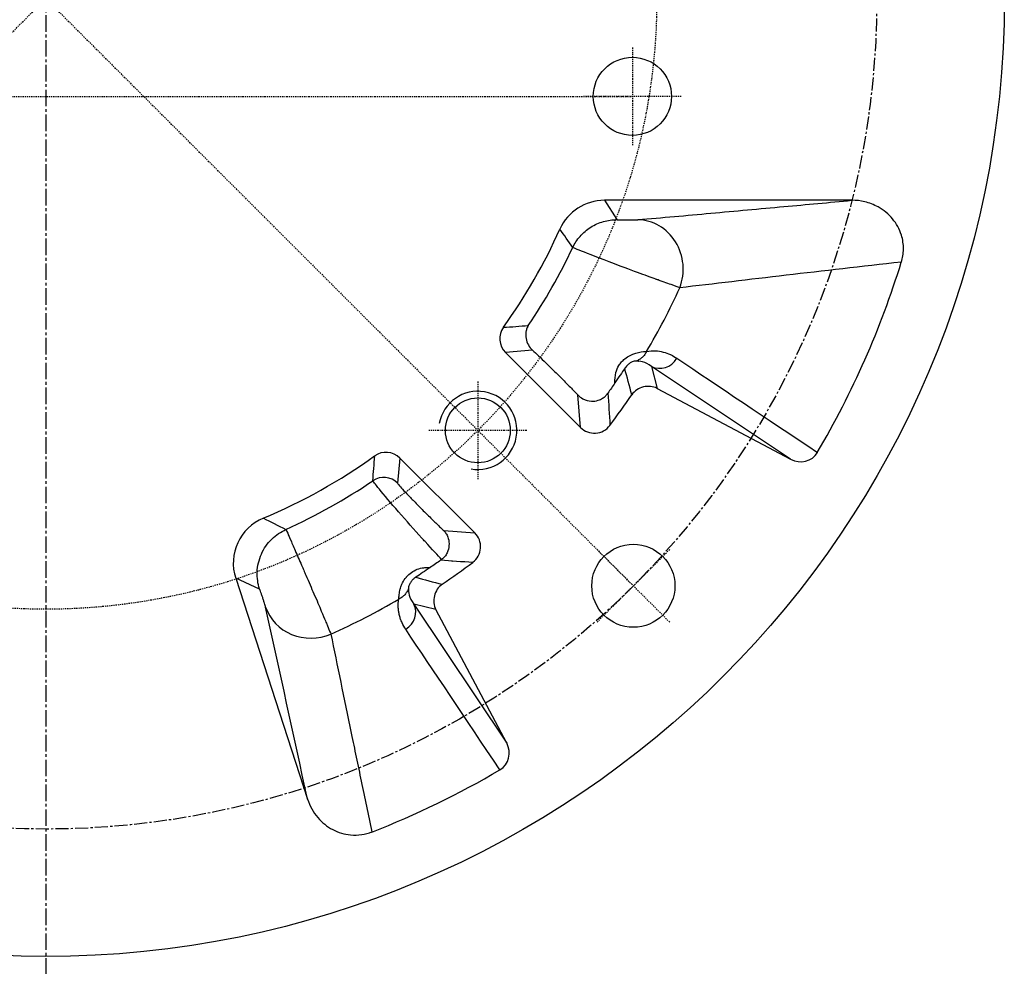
# Model space of a CAD drawing. Header units: millimetres. Extents: x 0 to 4378, y 0 to 2376.
# Tile 6 of 229: x 813 to 914, y 109 to 206. Entities that reach past the tile are written whole.
import ezdxf

# ---------------------------------------------------------------- set-up
doc = ezdxf.new("R2010")
doc.units = ezdxf.units.MM
doc.header["$LTSCALE"] = 0.2
doc.linetypes.add('CENTER2', pattern=[1.125, 0.75, -0.125, 0.125, -0.125])
doc.layers.add('02_Center Line', color=1, linetype='CENTER2')
doc.layers.add('05_Section Line', color=3, linetype='Continuous')

# ---------------------------------------------------------------- blocks, each defined once
blk = doc.blocks.new('A$C0ad0ff27')
for p, q in [((82.46, -20.64), (57.15, -20.64)), ((57.15, -20.64), (58.42, -22.62)), ((57.25, -26.8), (57.25, -26.8)), ((60.72, -28.1), (60.72, -28.1)), ((61.14, -28.26), (61.14, -28.26)), ((49.77, -35.97), (47.02, -36.21)), ((47.02, -36.21), (54.69, -43.88)), ((61.97, -37.64), (62.54, -39.89)), ((76.19, -47.15), (61.97, -37.64)), ((62.54, -39.89), (76.19, -47.15)), ((54.69, -43.88), (54.43, -40.56)), ((36.21, -47.02), (35.99, -49.59)), ((43.88, -54.69), (36.21, -47.02)), ((40.7, -54.44), (43.88, -54.69)), ((19.42, -59.33), (26.77, -81.93)), ((21.86, -60.43), (19.42, -59.33)), ((27.41, -60.89), (27.41, -60.89)), ((27.94, -62.12), (27.94, -62.12)), ((37.64, -61.97), (47.15, -76.19)), ((39.89, -62.54), (37.64, -61.97)), ((47.15, -76.19), (39.89, -62.54))]:
    blk.add_line(p, q)
for centre, radius in [((0, 0), 98.05), ((60, -10), 4), ((44.19, -44.19), 3.32), ((60.1, -60.1), 4.25)]:
    blk.add_circle(centre, radius)
for centre, radius, start, end in [((69.55, -18.63), 9.55, 204.8383, 204.8384), ((69.55, -18.63), 8.85, 208.167, 208.1675), ((0, 0), 57.64, 324.2994, 335.8395), ((0, 0), 60.53, 337.3377933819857, 337.3378037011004), ((69.55, -18.63), 8.03, 217.6402, 217.6441), ((0, 0), 59.62, 325.8685, 334.6981), ((57.16, -33), 6.03, 84.1169, 84.1203), ((0, 0), 71, 336.6459, 336.6461), ((0, 0), 71.1, 336.3783914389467, 336.3784250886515), ((0, 0), 71, 335.4546, 335.4547), ((0, 0), 71.1, 335.4623707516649, 335.4624184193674), ((0, 0), 71, 328.4819, 328.518), ((0, 0), 71.1, 328.5271, 328.5619), ((0, 0), 73.5, 330.3048745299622, 330.304887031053), ((0, 0), 73.5, 329.0222, 329.0228), ((0, 0), 76, 330.21002094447, 330.2100472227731), ((0, 0), 71, 324.1796, 324.1908), ((0, 0), 71.1, 324.0826, 324.0943), ((0, 0), 57.64, 292.7025, 305.6968), ((0, 0), 60.53, 291.6856862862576, 291.6857432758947), ((0, 0), 60.83, 291.3507720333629, 291.3508122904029), ((0, 0), 61.53, 290.7574, 290.7575), ((0, 0), 71, 305.809, 305.8192), ((0, 0), 71.1, 305.9055, 305.9163), ((0, 0), 71, 301.4813, 301.5174), ((0, 0), 71.1, 301.4375, 301.4723), ((18.63, -69.55), 8.03, 60.6504, 60.6506), ((0, 0), 73.5, 300.9764, 300.9769), ((0, 0), 71, 292.8136, 292.8137), ((0, 0), 71.1, 293.0874, 293.0875), ((0, 0), 76, 299.7899582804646, 299.789990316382)]:
    blk.add_arc(centre, radius, start, end)
for centre, major_axis, ratio, start_param, end_param in [((57.15, -25.64), (2.7, -4.21), 0.999141, 2.572262, 3.720604), ((60.56, -27.63), (-0.44, 4.98), 0.928726, 4.228108, 6.188957), ((-0.31, 0.14), (-84.13, 37.01), 0.999999, 3.024461, 3.256626), ((-0.23, 0.1), (-28.8, -65.48), 0.999999, 1.454254, 1.557248), ((48.43, -34.8), (-1.99, -0.18), 0.998964, 5.572987, 6.979809), ((62.9, -35.88), (-1.11, -1.66), 0.94444, 0.106225, 1.637743), ((56.1, -42.47), (0.16, -2), 0.998561, 5.421064, 7.128529), ((34.8, -48.43), (-0.18, -1.99), 0.998964, 2.444615, 3.851859), ((77.11, -45.37), (-1.76, 1.18), 0.94444, 1.677227, 3.195715), ((7.27, -12.99), (45.1, 25.23), 0.865616, 4.613592, 4.811186), ((34.57, -51), (1.99, -0.18), 0.998964, 0.874765, 2.253544), ((24.18, -57.79), (4.56, -2.06), 0.998889, 2.390808, 3.878568), ((42.47, -56.1), (2, -0.15), 0.998561, 5.437404, 7.145172), ((39.93, -56.83), (-1.01, -0.71), 0.64536, 1.569511, 1.670831), ((27.23, -60.74), (-4.88, -1.07), 0.942433, 0.104556, 1.765042), ((35.88, -62.9), (1.66, 1.11), 0.94444, 4.645227, 6.176977), ((45.37, -77.11), (-1.18, 1.76), 0.94444, 3.087467, 4.605958), ((-0.07, 0.14), (-40.07, 82.53), 1, 3.062417, 3.221386)]:
    blk.add_ellipse(centre, major_axis=major_axis, ratio=ratio, start_param=start_param, end_param=end_param)
for points, knots in [([(60.56, -22.63), (63.05, -22.41), (65.54, -22.19), (68.03, -21.96), (70.52, -21.74), (73.01, -21.51), (75.51, -21.28), (77.82, -21.07), (80.13, -20.86), (82.46, -20.64)], [0, 0, 0, 0, 0.3333333, 0.3333333, 0.3333333, 0.6666667, 0.6666667, 0.6666667, 0.9751654, 0.9751654, 0.9751654, 0.9751654]), ([(87.52, -26.97), (87.65, -26.54), (87.72, -26.1), (87.74, -25.16), (87.67, -24.67), (87.33, -23.59), (87.02, -23.03), (86.21, -22.04), (85.7, -21.63), (84.71, -21.09), (84.25, -20.91), (83.35, -20.69), (82.9, -20.64), (82.46, -20.64)], [0.0002483, 0.0002483, 0.0002483, 0.0002483, 0.1351173, 0.1351173, 0.2830848, 0.2830848, 0.4736705, 0.4736705, 0.6673573, 0.6673573, 0.8123988, 0.8123988, 0.946239, 0.946239, 0.946239, 0.946239]), ([(53.9, -25.48), (54, -25.28), (54.11, -25.08), (54.23, -24.89), (54.36, -24.69), (54.5, -24.5), (54.66, -24.33), (54.81, -24.15), (54.98, -23.98), (55.16, -23.83), (55.35, -23.67), (55.54, -23.52), (55.74, -23.4), (55.95, -23.27), (56.16, -23.15), (56.38, -23.05), (56.6, -22.96), (56.82, -22.88), (57.05, -22.81), (57.28, -22.75), (57.51, -22.7), (57.74, -22.67), (57.96, -22.64), (58.19, -22.62), (58.42, -22.62)], [0, 0, 0, 0, 0.120637, 0.120637, 0.120637, 0.244941, 0.244941, 0.244941, 0.37191, 0.37191, 0.37191, 0.500284, 0.500284, 0.500284, 0.628658, 0.628658, 0.628658, 0.755628, 0.755628, 0.755628, 0.879935, 0.879935, 0.879935, 1, 1, 1, 1]), ([(58.42, -22.62), (58.42, -22.62), (58.45, -22.63), (58.5, -22.63), (58.55, -22.64), (58.62, -22.64), (58.71, -22.64), (58.8, -22.64), (58.9, -22.65), (59.01, -22.65), (59.07, -22.65), (59.12, -22.65), (59.18, -22.65), (59.24, -22.65), (59.3, -22.65), (59.36, -22.65), (59.42, -22.65), (59.48, -22.65), (59.54, -22.65), (59.6, -22.65), (59.67, -22.65), (59.73, -22.65), (59.79, -22.65), (59.85, -22.65), (59.9, -22.65), (59.96, -22.65), (60.02, -22.65), (60.07, -22.65), (60.12, -22.65), (60.18, -22.65), (60.22, -22.64), (60.27, -22.64), (60.32, -22.64), (60.36, -22.64), (60.44, -22.64), (60.51, -22.63), (60.56, -22.63)], [0, 0, 0, 0, 0.125, 0.125, 0.125, 0.25, 0.25, 0.25, 0.375, 0.375, 0.375, 0.4375, 0.4375, 0.4375, 0.5, 0.5, 0.5, 0.5625, 0.5625, 0.5625, 0.625, 0.625, 0.625, 0.6875, 0.6875, 0.6875, 0.75, 0.75, 0.75, 0.8125, 0.8125, 0.8125, 0.875, 0.875, 0.875, 1, 1, 1, 1]), ([(64.85, -29.59), (64.66, -29.52), (64.36, -29.42), (63.75, -29.2), (63.51, -29.12), (63.12, -28.98), (62.99, -28.93), (62.77, -28.85), (62.66, -28.81), (62.55, -28.77), (62.47, -28.74), (62.4, -28.72), (62.25, -28.66), (61.9, -28.54), (61, -28.21), (60.64, -28.08), (60.01, -27.84), (59.78, -27.75), (59.41, -27.62), (59.29, -27.57), (59.03, -27.47), (58.86, -27.41), (57.19, -26.78), (55.9, -26.27), (54.28, -25.64), (53.93, -25.5), (53.9, -25.48)], [0.0002858, 0.0002858, 0.0002858, 0.0002858, 0.125, 0.125, 0.1875, 0.1875, 0.21875, 0.21875, 0.234375, 0.2421875, 0.2421875, 0.25, 0.25, 0.375, 0.375, 0.4375, 0.4375, 0.46875, 0.46875, 0.484375, 0.484375, 0.5, 0.5, 0.75, 0.75, 0.9999884, 0.9999884, 0.9999884, 0.9999884]), ([(49.35, -33.45), (49.27, -33.59), (49.22, -33.72), (49.18, -33.83), (49.16, -33.89), (49.15, -33.94), (49.14, -33.99), (49.13, -34.04), (49.12, -34.06), (49.11, -34.12), (49.08, -34.36), (49.08, -34.57), (49.13, -34.8), (49.21, -35.26), (49.45, -35.67), (49.77, -35.97)], [0.0003734, 0.0003734, 0.0003734, 0.0003734, 0.125, 0.125, 0.125, 0.1875, 0.1875, 0.1875, 0.25, 0.25, 0.25, 0.5, 0.5, 0.5, 1, 1, 1, 1]), ([(49.77, -35.97), (49.96, -36.14), (50.18, -36.35), (50.65, -36.8), (50.91, -37.05), (51.41, -37.53), (51.69, -37.81), (52.26, -38.37), (52.55, -38.66), (53.08, -39.2), (53.37, -39.49), (53.93, -40.05), (54.19, -40.32), (54.43, -40.56)], [2.2375082, 2.2375082, 2.2375082, 2.2375082, 2.3426628, 2.3426628, 2.4545469, 2.4545469, 2.5672986, 2.5672986, 2.6800502, 2.6800502, 2.7927577, 2.7927577, 2.901042, 2.901042, 2.901042, 2.901042]), ([(58.22, -39.32), (58.2, -38.97), (58.23, -38.62), (58.32, -38.28), (58.39, -38.02), (58.49, -37.78), (58.62, -37.55), (58.7, -37.42), (58.79, -37.3), (58.89, -37.19), (58.99, -37.07), (59.1, -36.97), (59.22, -36.87), (59.91, -36.3), (60.82, -36.13), (61.36, -36.12), (61.39, -36.12), (61.42, -36.12), (61.45, -36.12)], [0.0002444, 0.0002444, 0.0002444, 0.0002444, 0.1912767, 0.1912767, 0.1912767, 0.3368107, 0.3368107, 0.3368107, 0.4184053, 0.4184053, 0.4184053, 0.5, 0.5, 0.5, 0.9718063, 0.9718063, 0.9718063, 1, 1, 1, 1]), ([(61.45, -36.12), (61.4, -36.23), (61.28, -36.45), (61.02, -36.73), (60.71, -36.95), (60.49, -37.05), (60.38, -37.1)], [0, 0, 0, 0, 0.241528, 0.494352, 0.747176, 1, 1, 1, 1]), ([(61.45, -36.12), (61.76, -36.06), (62.06, -36.04), (62.36, -36.05), (62.63, -36.06), (62.89, -36.1), (63.16, -36.17), (63.4, -36.23), (63.65, -36.32), (63.89, -36.43), (63.91, -36.44), (63.93, -36.45), (63.96, -36.46), (64.16, -36.56), (64.35, -36.68), (64.55, -36.81)], [0, 0, 0, 0, 0.2823345, 0.2823345, 0.2823345, 0.5398386, 0.5398386, 0.5398386, 0.7778637, 0.7778637, 0.7778637, 0.8020506, 0.8020506, 0.8020506, 1, 1, 1, 1]), ([(60.38, -37.1), (60.33, -37.09), (60.27, -37.1), (60.2, -37.11), (60.13, -37.13), (60.06, -37.16), (59.97, -37.19), (59.93, -37.21), (59.89, -37.23), (59.85, -37.25), (59.81, -37.28), (59.76, -37.3), (59.72, -37.33), (59.64, -37.39), (59.55, -37.46), (59.47, -37.54), (59.42, -37.59), (59.37, -37.65), (59.32, -37.71), (59.3, -37.74), (59.28, -37.77), (59.26, -37.8), (59.24, -37.82), (59.23, -37.83), (59.22, -37.85)], [0, 0, 0, 0, 0.19239, 0.19239, 0.19239, 0.396936, 0.396936, 0.396936, 0.500213, 0.500213, 0.500213, 0.601958, 0.601958, 0.601958, 0.795538, 0.795538, 0.795538, 0.916241, 0.916241, 0.916241, 0.970852, 0.970852, 0.970852, 1, 1, 1, 1]), ([(58.22, -39.32), (58.1, -39.5), (57.98, -39.68), (57.73, -40.04), (57.61, -40.21), (57.49, -40.39)], [0.0000966, 0.0000966, 0.0000966, 0.0000966, 0.0651628, 0.0651628, 0.1302101, 0.1302101, 0.1302101, 0.1302101]), ([(62.54, -39.89), (62.32, -39.78), (62.09, -39.72), (61.61, -39.67), (61.36, -39.69), (60.89, -39.81), (60.66, -39.91), (60.26, -40.17), (60.08, -40.34), (59.94, -40.54)], [0.0000013, 0.0000013, 0.0000013, 0.0000013, 0.0723865, 0.0723865, 0.1451199, 0.1451199, 0.2178549, 0.2178549, 0.2902458, 0.2902458, 0.2902458, 0.2902458]), ([(54.43, -40.56), (54.58, -40.72), (54.76, -40.85), (55.22, -41.1), (55.52, -41.18), (56.04, -41.21), (56.28, -41.18), (56.66, -41.06), (56.81, -40.99), (57.05, -40.84), (57.15, -40.77), (57.24, -40.68), (57.28, -40.64), (57.32, -40.6), (57.38, -40.52), (57.41, -40.49), (57.44, -40.45), (57.46, -40.43), (57.47, -40.41), (57.48, -40.4), (57.49, -40.39)], [-0.3512087, -0.3512087, -0.3512087, -0.3512087, -0.2802907, -0.2802907, -0.1759559, -0.1759559, -0.0933572, -0.0933572, -0.0381802, -0.0381802, 0, 0, 0, 0.0181659, 0.0181659, 0.0298313, 0.0298313, 0.0354759, 0.0354759, 0.0386668, 0.0386668, 0.0386668, 0.0386668]), ([(40.49, -57.41), (40.11, -57.01), (39.55, -56.41), (38.79, -55.58), (38.68, -55.46), (38.55, -55.31), (38.46, -55.21), (37.7, -54.37), (36.88, -53.43), (36.08, -52.53), (35.29, -51.64), (34.58, -50.78), (34.12, -50.22), (33.66, -49.65), (33.46, -49.39), (33.45, -49.35)], [0.0000336, 0.0000336, 0.0000336, 0.0000336, 0.21875, 0.21875, 0.21875, 0.25, 0.25, 0.25, 0.5, 0.5, 0.5, 0.7477069, 0.7477069, 0.7477069, 0.9990963, 0.9990963, 0.9990963, 0.9990963]), ([(35.99, -49.59), (35.98, -49.61), (36.03, -49.67), (36.12, -49.78), (36.21, -49.89), (36.34, -50.04), (36.5, -50.22), (36.67, -50.4), (36.88, -50.62), (37.11, -50.87), (37.34, -51.11), (37.6, -51.38), (37.87, -51.66), (38.14, -51.93), (38.43, -52.23), (38.72, -52.52), (38.87, -52.66), (39.01, -52.81), (39.16, -52.95), (39.3, -53.09), (39.44, -53.23), (39.58, -53.37), (39.86, -53.64), (40.13, -53.9), (40.38, -54.14), (40.49, -54.25), (40.6, -54.35), (40.7, -54.44)], [0, 0, 0, 0, 0.134299, 0.134299, 0.134299, 0.268599, 0.268599, 0.268599, 0.402898, 0.402898, 0.402898, 0.537196, 0.537196, 0.537196, 0.671495, 0.671495, 0.671495, 0.738644, 0.738644, 0.738644, 0.805793, 0.805793, 0.805793, 0.940092, 0.940092, 0.940092, 1, 1, 1, 1]), ([(21.86, -60.43), (21.77, -60.15), (21.71, -59.87), (21.67, -59.59), (21.63, -59.29), (21.61, -58.99), (21.62, -58.69), (21.63, -58.38), (21.68, -58.07), (21.75, -57.76), (21.82, -57.46), (21.92, -57.15), (22.05, -56.86), (22.17, -56.57), (22.33, -56.29), (22.51, -56.03), (22.69, -55.78), (22.89, -55.54), (23.11, -55.32), (23.33, -55.11), (23.56, -54.92), (23.81, -54.75), (24.05, -54.59), (24.3, -54.45), (24.56, -54.33)], [0, 0, 0, 0, 0.1175271, 0.1175271, 0.1175271, 0.2411463, 0.2411463, 0.2411463, 0.3693525, 0.3693525, 0.3693525, 0.5, 0.5, 0.5, 0.6304343, 0.6304343, 0.6304343, 0.7586412, 0.7586412, 0.7586412, 0.8822597, 0.8822597, 0.8822597, 0.9999197, 0.9999197, 0.9999197, 0.9999197]), ([(24.56, -54.33), (24.57, -54.35), (24.62, -54.46), (24.74, -54.72), (24.82, -54.91), (24.93, -55.16), (25.08, -55.5), (25.11, -55.57), (25.14, -55.65), (25.18, -55.72), (25.34, -56.09), (25.53, -56.54), (25.75, -57.04), (25.78, -57.1), (25.8, -57.16), (25.83, -57.22), (25.94, -57.47), (26.05, -57.73), (26.17, -58), (26.24, -58.16), (26.31, -58.33), (26.39, -58.5), (26.42, -58.59), (26.46, -58.67), (26.5, -58.76), (26.53, -58.84), (26.55, -58.88), (26.61, -59.01), (26.89, -59.68), (27.17, -60.33), (27.42, -60.91), (27.57, -61.26), (27.71, -61.58), (27.84, -61.88), (27.96, -62.17), (28.08, -62.44), (28.18, -62.68), (28.35, -63.09), (28.49, -63.43), (28.61, -63.7), (28.67, -63.86), (28.73, -63.99), (28.78, -64.11), (29.01, -64.67), (29.1, -64.9), (29.16, -65.05)], [0.0000008, 0.0000008, 0.0000008, 0.0000008, 0.1460642, 0.1460642, 0.1460642, 0.25, 0.25, 0.25, 0.2716176, 0.2716176, 0.2716176, 0.375, 0.375, 0.375, 0.3869273, 0.3869273, 0.3869273, 0.4375, 0.4375, 0.4375, 0.46875, 0.46875, 0.46875, 0.484375, 0.484375, 0.484375, 0.5, 0.5, 0.5, 0.5782908, 0.5782908, 0.5782908, 0.625, 0.625, 0.625, 0.6710357, 0.6710357, 0.6710357, 0.75, 0.75, 0.75, 0.7944829, 0.7944829, 0.7944829, 0.9996823, 0.9996823, 0.9996823, 0.9996823]), ([(40.7, -54.44), (40.71, -54.46), (40.73, -54.47), (40.83, -54.59), (40.92, -54.7), (41.06, -54.96), (41.12, -55.1), (41.24, -55.48), (41.26, -55.73), (41.22, -56.24), (41.16, -56.48), (40.98, -56.85), (40.9, -56.99), (40.71, -57.22), (40.6, -57.32), (40.49, -57.41)], [-0.3458498, -0.3458498, -0.3458498, -0.3458498, -0.3387239, -0.3387239, -0.2929076, -0.2929076, -0.2444362, -0.2444362, -0.166363, -0.166363, -0.0899534, -0.0899534, -0.0433027, -0.0433027, -0.0000355, -0.0000355, -0.0000355, -0.0000355]), ([(36.12, -61.46), (36.12, -61.33), (36.13, -61.17), (36.15, -61), (36.17, -60.82), (36.21, -60.62), (36.26, -60.42), (36.27, -60.39), (36.28, -60.36), (36.29, -60.33), (36.31, -60.25), (36.34, -60.18), (36.36, -60.1), (36.4, -60), (36.45, -59.89), (36.5, -59.79), (36.6, -59.58), (36.73, -59.39), (36.88, -59.2), (36.89, -59.19), (36.91, -59.17), (36.92, -59.15), (37.06, -59), (37.22, -58.85), (37.39, -58.73), (37.57, -58.6), (37.78, -58.49), (37.99, -58.41), (38.21, -58.33), (38.44, -58.27), (38.67, -58.25), (38.79, -58.23), (38.92, -58.22), (39.05, -58.22), (39.14, -58.22), (39.23, -58.22), (39.32, -58.22)], [0, 0, 0, 0, 0.1155595, 0.1155595, 0.1155595, 0.2333649, 0.2333649, 0.2333649, 0.25, 0.25, 0.25, 0.2939873, 0.2939873, 0.2939873, 0.3575028, 0.3575028, 0.3575028, 0.4875911, 0.4875911, 0.4875911, 0.5, 0.5, 0.5, 0.6153461, 0.6153461, 0.6153461, 0.7436943, 0.7436943, 0.7436943, 0.8736889, 0.8736889, 0.8736889, 0.9462468, 0.9462468, 0.9462468, 0.9997332, 0.9997332, 0.9997332, 0.9997332]), ([(40.39, -57.49), (40.21, -57.61), (40.04, -57.73), (39.68, -57.98), (39.5, -58.1), (39.32, -58.22)], [0.0000366, 0.0000366, 0.0000366, 0.0000366, 0.0649023, 0.0649023, 0.129794, 0.129794, 0.129794, 0.129794]), ([(37.85, -59.22), (37.83, -59.23), (37.82, -59.24), (37.8, -59.26), (37.7, -59.32), (37.61, -59.4), (37.54, -59.47), (37.46, -59.55), (37.39, -59.64), (37.33, -59.72), (37.3, -59.76), (37.28, -59.81), (37.25, -59.85), (37.23, -59.89), (37.21, -59.93), (37.19, -59.97), (37.15, -60.05), (37.13, -60.13), (37.11, -60.2), (37.1, -60.27), (37.09, -60.32), (37.1, -60.38)], [0, 0, 0, 0, 0.029181, 0.029181, 0.029181, 0.205497, 0.205497, 0.205497, 0.402388, 0.402388, 0.402388, 0.505207, 0.505207, 0.505207, 0.605415, 0.605415, 0.605415, 0.809188, 0.809188, 0.809188, 1, 1, 1, 1]), ([(22.48, -62.28), (22.47, -62.24), (22.45, -62.19), (22.43, -62.12), (22.41, -62.05), (22.39, -61.96), (22.36, -61.87), (22.33, -61.77), (22.3, -61.67), (22.26, -61.56), (22.23, -61.45), (22.19, -61.34), (22.16, -61.23), (22.12, -61.12), (22.09, -61.01), (22.05, -60.92), (22.02, -60.82), (21.99, -60.73), (21.96, -60.66), (21.93, -60.59), (21.91, -60.53), (21.89, -60.49), (21.88, -60.45), (21.87, -60.43), (21.86, -60.43)], [0, 0, 0, 0, 0.125, 0.125, 0.125, 0.25, 0.25, 0.25, 0.375, 0.375, 0.375, 0.5, 0.5, 0.5, 0.625, 0.625, 0.625, 0.75, 0.75, 0.75, 0.875, 0.875, 0.875, 1, 1, 1, 1]), ([(37.1, -60.38), (37.05, -60.49), (37, -60.6), (36.94, -60.71), (36.88, -60.81), (36.81, -60.91), (36.72, -61.01), (36.64, -61.1), (36.55, -61.19), (36.44, -61.26), (36.34, -61.34), (36.23, -61.4), (36.12, -61.46)], [0, 0, 0, 0, 0.2500379, 0.2500379, 0.2500379, 0.5000759, 0.5000759, 0.5000759, 0.7501139, 0.7501139, 0.7501139, 0.9999407, 0.9999407, 0.9999407, 0.9999407]), ([(40.54, -59.94), (40.34, -60.08), (40.17, -60.26), (39.91, -60.66), (39.81, -60.89), (39.69, -61.36), (39.67, -61.61), (39.71, -62.09), (39.78, -62.32), (39.89, -62.54)], [0.0000012, 0.0000012, 0.0000012, 0.0000012, 0.0727496, 0.0727496, 0.1459179, 0.1459179, 0.2188076, 0.2188076, 0.2913488, 0.2913488, 0.2913488, 0.2913488]), ([(36.81, -64.55), (36.67, -64.33), (36.55, -64.11), (36.39, -63.76), (36.34, -63.64), (36.25, -63.4), (36.22, -63.29), (36.15, -63.02), (36.12, -62.88), (36.08, -62.62), (36.06, -62.5), (36.04, -62.06), (36.06, -61.76), (36.12, -61.46)], [0, 0, 0, 0, 0.25, 0.25, 0.375, 0.375, 0.5, 0.5, 0.625, 0.625, 0.75, 0.75, 0.999962, 0.999962, 0.999962, 0.999962]), ([(29.16, -65.05), (29.8, -68.2), (30.5, -71.58), (31.25, -75.19), (31.34, -75.65), (31.42, -76.02), (31.5, -76.42), (31.58, -76.82), (31.67, -77.22), (31.75, -77.63), (31.92, -78.44), (32.09, -79.27), (32.27, -80.11), (32.62, -81.78), (32.98, -83.51), (33.35, -85.29)], [0, 0, 0, 0, 0.5, 0.5, 0.5, 0.5625, 0.5625, 0.5625, 0.625, 0.625, 0.625, 0.75, 0.75, 0.75, 1, 1, 1, 1]), ([(26.77, -81.93), (26.99, -82.63), (27.35, -83.27), (28.25, -84.32), (28.76, -84.74), (29.92, -85.35), (30.54, -85.54), (31.56, -85.63), (31.94, -85.62), (32.67, -85.51), (33.02, -85.42), (33.35, -85.29)], [0.000001, 0.000001, 0.000001, 0.000001, 0.2177578, 0.2177578, 0.4150378, 0.4150378, 0.6092291, 0.6092291, 0.7240177, 0.7240177, 0.8311508, 0.8311508, 0.8311508, 0.8311508])]:
    blk.add_open_spline(points, degree=3, knots=knots)
for points in [[(53.9, -25.48), (53.46, -24.84), (53.03, -24.21), (52.59, -23.59)], [(87.52, -26.97), (79.36, -27.86), (71.81, -28.8), (64.85, -29.59)], [(46.81, -33.64), (47.65, -33.59), (48.5, -33.53), (49.35, -33.45)], [(61.97, -37.64), (61.3, -37.12), (60.71, -37.1), (60.38, -37.1)], [(64.55, -36.81), (68.83, -39.69), (73.63, -42.9), (78.93, -46.45)], [(59.22, -37.85), (58.93, -38.27), (58.6, -38.76), (58.22, -39.32)], [(59.94, -40.54), (59.71, -39.64), (59.47, -38.74), (59.22, -37.85)], [(57.49, -40.39), (57.58, -41.48), (57.65, -42.57), (57.7, -43.68)], [(57.7, -43.68), (58.47, -42.65), (59.22, -41.6), (59.94, -40.54)], [(33.45, -49.35), (33.52, -48.5), (33.58, -47.65), (33.64, -46.81)], [(22.25, -53.17), (22.97, -53.54), (23.73, -53.92), (24.56, -54.33)], [(39.32, -58.22), (38.76, -58.6), (38.27, -58.93), (37.85, -59.22)], [(43.68, -57.7), (42.57, -57.65), (41.47, -57.58), (40.39, -57.49)], [(40.54, -59.94), (41.61, -59.22), (42.65, -58.47), (43.68, -57.7)], [(37.85, -59.22), (38.74, -59.47), (39.64, -59.71), (40.54, -59.94)], [(37.1, -60.38), (37.1, -60.71), (37.12, -61.3), (37.64, -61.97)], [(26.77, -81.93), (25.35, -75.41), (23.92, -68.86), (22.48, -62.28)], [(29.16, -65.05), (31.54, -63.98), (33.87, -62.78), (36.12, -61.46)], [(46.45, -78.93), (42.88, -73.6), (39.67, -68.8), (36.81, -64.55)]]:
    blk.add_open_spline(points, degree=3)
at = {"layer": '02_Center Line', "ltscale": 11.288275}
blk.add_line((0, 110.05), (0, -110.05), dxfattribs=at)
at = {"layer": '02_Center Line'}
for p, q in [((-60.1, 60.1), (60, -60)), ((-60, -60), (60.1, 60.1)), ((60, -5), (60, -15)), ((-60, -10), (60, -10)), ((65, -10), (55, -10)), ((44.19, -39.19), (44.19, -49.19)), ((49.19, -44.19), (39.19, -44.19)), ((63.82, -63.82), (56.39, -56.39)), ((63.82, -56.39), (56.39, -63.82))]:
    blk.add_line(p, q, dxfattribs=at)
at = {"layer": '02_Center Line', "ltscale": 8.971334}
blk.add_circle((0, 0), 85, dxfattribs=at)
at = {"layer": '02_Center Line'}
blk.add_circle((0, 0), 62.5, dxfattribs=at)
at = {"layer": '05_Section Line'}
blk.add_arc((44.19, -44.19), 4, 260, 170, dxfattribs=at)

msp = doc.modelspace()

# ---------------------------------------------------------------- block references
msp.add_blockref('A$C0ad0ff27', (815.483, 208.215))

doc.saveas('drawing.dxf')
